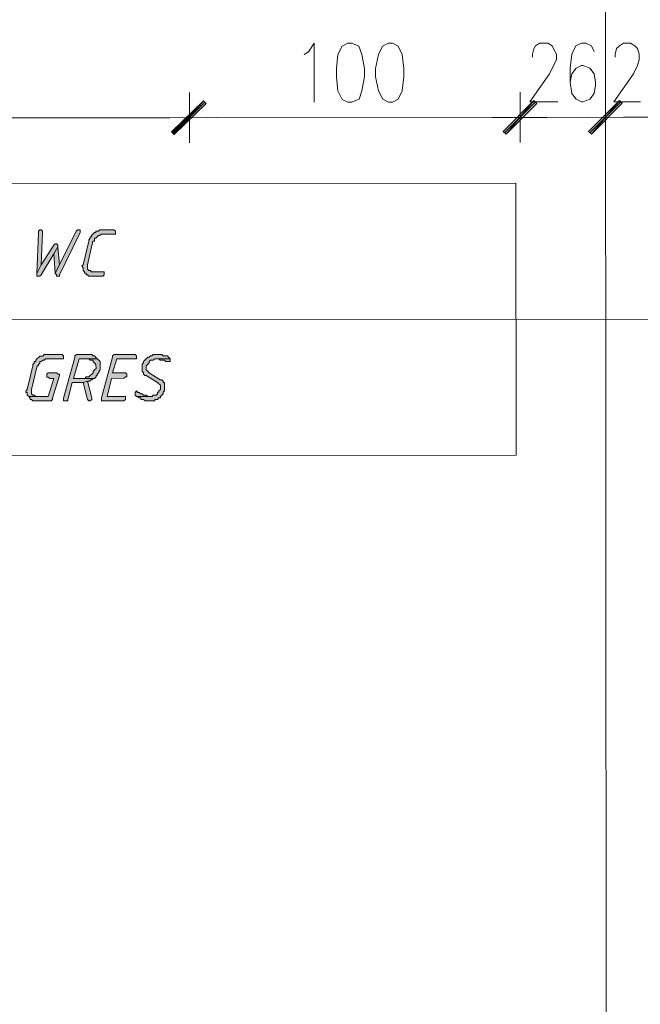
# Model space of a CAD drawing. Header units: inches. Extents: x -5850 to 5646, y 8947 to 13007.
# Tile 21 of 256: x -3916 to -3729, y 9567 to 9863. Entities that reach past the tile are written whole.
import ezdxf

# ---------------------------------------------------------------- set-up
doc = ezdxf.new("R2010")
doc.units = ezdxf.units.IN
doc.header["$MEASUREMENT"] = 0
for name, color, linetype in [('at_Entity', 7, 'Continuous'), ('at_Rect', 7, 'Continuous'), ('at_Solid', 7, 'Continuous')]:
    doc.layers.add(name, color=color, linetype=linetype)

msp = doc.modelspace()

# ---------------------------------------------------------------- hatches: boundary and pattern name
at = {"layer": 'at_Solid', "lineweight": 20}
for points in [[(-3860.49, 9838.99), (-3869.34, 9828.85), (-3870.18, 9829.69)], [(-3869.79, 9829.69), (-3869.34, 9828.85), (-3860.49, 9838.99)], [(-3859.65, 9838.15), (-3860.49, 9838.99), (-3869.34, 9828.85)], [(-3869.34, 9828.85), (-3860.49, 9838.99), (-3859.65, 9838.15)], [(-3760.84, 9839.08), (-3769.25, 9828.94), (-3770.08, 9829.78)], [(-3770.08, 9829.78), (-3769.25, 9828.94), (-3760.84, 9839.08)], [(-3759.94, 9838.23), (-3760.84, 9839.08), (-3769.25, 9828.94)], [(-3769.25, 9828.94), (-3760.84, 9839.08), (-3759.94, 9838.23)], [(-3735.02, 9839.1), (-3743.48, 9828.96), (-3744.32, 9829.8)], [(-3744.32, 9829.8), (-3743.48, 9828.96), (-3735.02, 9839.1)], [(-3734.18, 9838.26), (-3735.02, 9839.1), (-3743.48, 9828.96)], [(-3743.48, 9828.96), (-3735.02, 9839.1), (-3734.18, 9838.26)], [(-3909.86, 9800.09), (-3910.3, 9799.66), (-3910.3, 9799.24), (-3910.74, 9786.99), (-3909.46, 9789.53), (-3909.02, 9799.25), (-3909.02, 9799.66), (-3909.47, 9800.09)], [(-3898.04, 9800.1), (-3898.48, 9800.1), (-3898.87, 9799.67), (-3903.94, 9789.53), (-3905.22, 9787), (-3904.83, 9786.57), (-3904.83, 9786.15), (-3903.94, 9786.15), (-3903.94, 9786.57), (-3897.65, 9799.26), (-3897.65, 9800.1)], [(-3887.94, 9800.11), (-3891.74, 9800.1), (-3892.13, 9799.68), (-3892.96, 9799.68), (-3892.96, 9799.26), (-3893.41, 9799.26), (-3893.85, 9798.83), (-3894.24, 9798.41), (-3894.24, 9797.99), (-3894.69, 9797.99), (-3894.69, 9797.57), (-3895.08, 9797.14), (-3895.08, 9796.72), (-3896.8, 9789.54), (-3897.19, 9789.12), (-3896.8, 9788.69), (-3896.8, 9787.85), (-3896.35, 9787.43), (-3896.35, 9787.01), (-3895.91, 9787.01), (-3895.91, 9786.58), (-3895.52, 9786.58), (-3895.07, 9786.16), (-3890.89, 9786.16), (-3890.44, 9786.59), (-3890.44, 9787.43), (-3894.23, 9787.43), (-3894.68, 9787.85), (-3895.07, 9787.85), (-3895.52, 9788.27), (-3895.52, 9789.12), (-3895.52, 9789.54), (-3893.85, 9796.72), (-3893.41, 9796.72), (-3893.41, 9797.57), (-3892.96, 9797.57), (-3892.57, 9797.99), (-3892.12, 9798.41), (-3891.73, 9798.41), (-3891.29, 9798.84), (-3887.05, 9798.84), (-3887.05, 9799.68), (-3887.5, 9800.11)], [(-3905.23, 9795.87), (-3905.67, 9795.45), (-3909.46, 9789.53), (-3910.74, 9786.99), (-3910.74, 9786.57), (-3910.74, 9786.14), (-3909.85, 9786.15), (-3909.46, 9786.57), (-3905.67, 9792.91), (-3904.39, 9795.02), (-3904.39, 9795.45), (-3904.84, 9795.87)], [(-3904.39, 9795.02), (-3905.67, 9792.91), (-3905.22, 9787), (-3903.94, 9789.53)], [(-3903.52, 9762.5), (-3908.6, 9762.5), (-3908.99, 9762.07), (-3909.82, 9762.07), (-3910.27, 9761.65), (-3910.72, 9761.22), (-3911.11, 9760.81), (-3911.11, 9760.38), (-3911.55, 9760.38), (-3911.55, 9759.96), (-3911.94, 9759.53), (-3911.94, 9759.11), (-3913.66, 9751.93), (-3914.05, 9751.51), (-3914.05, 9751.08), (-3913.66, 9751.08), (-3913.66, 9750.24), (-3913.22, 9749.82), (-3910.71, 9749.82), (-3911.1, 9749.82), (-3911.54, 9750.24), (-3911.93, 9750.24), (-3912.38, 9750.67), (-3912.38, 9751.51), (-3912.38, 9751.93), (-3910.71, 9759.11), (-3910.27, 9759.11), (-3910.27, 9759.53), (-3909.82, 9759.96), (-3909.82, 9760.38), (-3909.43, 9760.38), (-3908.99, 9760.81), (-3908.6, 9760.81), (-3908.15, 9761.23), (-3902.69, 9761.23), (-3902.69, 9762.08), (-3903.08, 9762.5)], [(-3895.05, 9762.51), (-3898.84, 9762.51), (-3899.29, 9762.08), (-3899.29, 9761.66), (-3902.68, 9749.4), (-3902.68, 9748.56), (-3901.39, 9748.56), (-3901.39, 9748.98), (-3900.11, 9754.05), (-3896.77, 9754.05), (-3895.49, 9754.48), (-3894.65, 9754.48), (-3894.65, 9754.9), (-3894.2, 9754.9), (-3893.81, 9755.33), (-3893.37, 9755.33), (-3899.73, 9755.32), (-3898, 9761.24), (-3892.54, 9761.24), (-3892.93, 9761.66), (-3893.37, 9762.09), (-3893.82, 9762.09), (-3894.21, 9762.51), (-3894.66, 9762.51)], [(-3892.54, 9761.24), (-3895.05, 9761.24), (-3894.66, 9760.82), (-3893.82, 9760.82), (-3893.82, 9760.4), (-3893.37, 9759.97), (-3892.93, 9759.55), (-3892.92, 9758.28), (-3893.37, 9757.86), (-3893.82, 9757.44), (-3893.82, 9757.02), (-3894.21, 9756.59), (-3894.65, 9756.17), (-3895.04, 9755.75), (-3895.88, 9755.75), (-3896.32, 9755.33), (-3899.73, 9755.32), (-3893.37, 9755.33), (-3892.92, 9755.75), (-3892.92, 9756.17), (-3892.53, 9756.17), (-3892.53, 9756.59), (-3892.09, 9757.02), (-3892.09, 9757.44), (-3891.7, 9757.86), (-3891.7, 9759.13), (-3891.7, 9760.4), (-3892.09, 9760.82)], [(-3881.55, 9762.52), (-3887.46, 9762.52), (-3887.91, 9762.09), (-3887.91, 9761.67), (-3891.24, 9749.41), (-3891.24, 9748.57), (-3884.5, 9748.58), (-3884.05, 9749), (-3884.05, 9749.84), (-3889.57, 9749.84), (-3888.29, 9755.33), (-3884.5, 9755.34), (-3884.06, 9755.76), (-3883.67, 9755.76), (-3883.67, 9756.6), (-3884.06, 9757.03), (-3887.91, 9757.02), (-3886.63, 9761.25), (-3880.72, 9761.25), (-3880.72, 9762.1), (-3881.11, 9762.52)], [(-3874.36, 9762.53), (-3875.64, 9762.53), (-3876.03, 9762.1), (-3876.48, 9762.1), (-3876.92, 9761.68), (-3877.31, 9761.68), (-3877.76, 9761.25), (-3878.15, 9760.83), (-3878.6, 9760.41), (-3878.6, 9759.99), (-3878.99, 9759.56), (-3878.98, 9758.3), (-3878.98, 9757.45), (-3878.59, 9757.03), (-3878.59, 9756.61), (-3878.15, 9756.18), (-3877.76, 9756.18), (-3874.35, 9754.07), (-3873.96, 9753.66), (-3873.51, 9753.23), (-3873.51, 9751.97), (-3873.96, 9751.54), (-3873.96, 9751.12), (-3874.35, 9751.12), (-3874.35, 9750.7), (-3874.79, 9750.28), (-3875.63, 9750.28), (-3876.02, 9749.85), (-3880.71, 9749.85), (-3880.26, 9749.85), (-3879.87, 9749.42), (-3879.42, 9749.42), (-3879.42, 9749), (-3878.59, 9749), (-3878.14, 9748.58), (-3875.18, 9748.59), (-3875.18, 9749), (-3874.35, 9749), (-3873.96, 9749.43), (-3873.51, 9749.43), (-3873.51, 9749.85), (-3873.07, 9750.28), (-3872.68, 9750.7), (-3872.68, 9751.12), (-3872.23, 9751.54), (-3872.23, 9754.08), (-3872.68, 9754.08), (-3872.68, 9754.5), (-3873.07, 9754.92), (-3873.52, 9754.92), (-3876.92, 9757.03), (-3877.31, 9757.46), (-3877.76, 9757.87), (-3877.76, 9759.14), (-3877.31, 9759.56), (-3876.92, 9759.99), (-3876.92, 9760.41), (-3876.48, 9760.84), (-3875.64, 9760.84), (-3875.19, 9761.26), (-3870.57, 9761.26), (-3871.01, 9761.68), (-3871.4, 9762.11), (-3872.69, 9762.11), (-3873.08, 9762.53), (-3873.97, 9762.53)], [(-3870.57, 9761.26), (-3874.8, 9761.26), (-3873.97, 9761.26), (-3873.52, 9760.84), (-3872.24, 9760.84), (-3871.85, 9760.42), (-3870.57, 9760.42), (-3870.57, 9760.84)], [(-3904.8, 9757.01), (-3907.31, 9757.01), (-3907.76, 9756.58), (-3907.76, 9755.74), (-3907.31, 9755.74), (-3906.86, 9755.32), (-3905.64, 9755.32), (-3907.3, 9749.82), (-3913.22, 9749.82), (-3912.77, 9749.39), (-3912.77, 9748.97), (-3912.38, 9748.97), (-3911.93, 9748.55), (-3906.47, 9748.56), (-3906.02, 9748.98), (-3906.02, 9749.4), (-3903.91, 9756.16), (-3903.91, 9756.58), (-3904.36, 9756.58)], [(-3895.49, 9754.48), (-3896.77, 9754.05), (-3895.48, 9748.99), (-3895.04, 9748.57), (-3894.65, 9748.57), (-3894.2, 9748.99), (-3894.2, 9749.41)], [(-3880.71, 9751.54), (-3881.1, 9751.11), (-3881.1, 9750.27), (-3880.71, 9749.85), (-3876.47, 9749.85), (-3877.3, 9749.85), (-3877.75, 9750.27), (-3878.59, 9750.27), (-3878.98, 9750.7), (-3879.42, 9750.7), (-3879.87, 9751.11), (-3880.26, 9751.11)]]:
    msp.add_hatch(color=7, dxfattribs=at).paths.add_polyline_path(points)

# ---------------------------------------------------------------- linework, layer by layer
at = {"layer": 'at_Entity', "color": 7, "lineweight": 20}
for p, q in [((-3738.84, 9375.31), (-3739.28, 9871.2)), ((-3828.83, 9853.8), (-3827.16, 9856.34)), ((-3827.16, 9856.34), (-3827.14, 9838.6)), ((-3818.68, 9855.5), (-3819.96, 9852.96)), ((-3817.01, 9856.35), (-3818.68, 9855.5)), ((-3815.72, 9856.35), (-3817.01, 9856.35)), ((-3813.6, 9855.51), (-3815.72, 9856.35)), ((-3812.76, 9852.97), (-3813.6, 9855.51)), ((-3806.47, 9855.51), (-3807.69, 9852.98)), ((-3804.74, 9856.36), (-3806.47, 9855.51)), ((-3803.51, 9856.36), (-3804.74, 9856.36)), ((-3801.78, 9855.52), (-3803.51, 9856.36)), ((-3800.55, 9852.98), (-3801.78, 9855.52)), ((-3760.85, 9854.71), (-3760.4, 9855.55)), ((-3760.4, 9855.55), (-3759.12, 9856.4)), ((-3759.12, 9856.4), (-3756.61, 9856.4)), ((-3756.61, 9856.4), (-3755.33, 9855.56)), ((-3755.33, 9855.56), (-3754.94, 9854.72)), ((-3748.14, 9855.57), (-3749.42, 9853.03)), ((-3746.46, 9856.41), (-3748.14, 9855.57)), ((-3745.18, 9856.41), (-3746.46, 9856.41)), ((-3743.51, 9855.57), (-3745.18, 9856.41)), ((-3742.67, 9853.88), (-3743.51, 9855.57)), ((-3735.92, 9854.73), (-3735.03, 9855.58)), ((-3735.03, 9855.58), (-3733.81, 9856.42)), ((-3733.81, 9856.42), (-3731.69, 9856.42)), ((-3731.69, 9856.42), (-3730.4, 9855.58)), ((-3730.4, 9855.58), (-3729.57, 9854.74)), ((-3830.11, 9852.96), (-3828.83, 9853.8)), ((-3819.96, 9852.96), (-3820.4, 9848.74)), ((-3811.92, 9848.75), (-3812.76, 9852.97)), ((-3807.69, 9852.98), (-3808.58, 9848.75)), ((-3800.1, 9848.76), (-3800.55, 9852.98)), ((-3761.24, 9853.02), (-3760.85, 9854.71)), ((-3761.24, 9852.17), (-3761.24, 9853.02)), ((-3754.94, 9854.72), (-3754.05, 9853.02)), ((-3754.05, 9853.02), (-3754.04, 9851.34)), ((-3749.42, 9853.03), (-3749.86, 9848.81)), ((-3736.31, 9853.04), (-3735.92, 9854.73)), ((-3736.31, 9852.2), (-3736.31, 9853.04)), ((-3729.57, 9854.74), (-3729.12, 9853.05)), ((-3729.12, 9853.05), (-3729.12, 9851.36)), ((-3754.93, 9849.65), (-3756.16, 9847.11)), ((-3754.04, 9851.34), (-3754.93, 9849.65)), ((-3746.46, 9849.66), (-3748.13, 9848.81)), ((-3746.01, 9849.66), (-3746.46, 9849.66)), ((-3743.95, 9848.81), (-3746.01, 9849.66)), ((-3729.56, 9849.67), (-3730.84, 9847.13)), ((-3729.12, 9851.36), (-3729.56, 9849.67)), ((-3820.4, 9848.74), (-3820.4, 9846.21)), ((-3811.92, 9846.22), (-3811.92, 9848.75)), ((-3808.58, 9848.75), (-3808.58, 9846.22)), ((-3800.1, 9846.23), (-3800.1, 9848.76)), ((-3756.16, 9847.11), (-3762.06, 9838.66)), ((-3749.86, 9848.81), (-3749.86, 9844.58)), ((-3749.41, 9847.12), (-3749.86, 9844.58)), ((-3748.13, 9848.81), (-3749.41, 9847.12)), ((-3742.66, 9847.12), (-3743.95, 9848.81)), ((-3742.22, 9844.59), (-3742.66, 9847.12)), ((-3730.84, 9847.13), (-3736.75, 9838.68)), ((-3820.4, 9846.21), (-3819.95, 9841.98)), ((-3812.76, 9841.99), (-3811.92, 9846.22)), ((-3808.58, 9846.22), (-3807.68, 9842)), ((-3800.54, 9842), (-3800.1, 9846.23)), ((-3749.86, 9844.58), (-3749.41, 9841.21)), ((-3742.66, 9841.21), (-3742.21, 9843.74)), ((-3742.21, 9843.74), (-3742.22, 9844.59)), ((-3864.73, 9841.53), (-3864.71, 9826.32)), ((-3864.71, 9826.32), (-3864.73, 9841.53)), ((-3819.95, 9841.98), (-3818.66, 9839.45)), ((-3813.59, 9839.46), (-3812.76, 9841.99)), ((-3807.68, 9842), (-3806.45, 9839.46)), ((-3801.77, 9839.47), (-3800.54, 9842)), ((-3765.02, 9841.62), (-3765.01, 9826.41)), ((-3765.01, 9826.41), (-3765.02, 9841.62)), ((-3749.41, 9841.21), (-3748.12, 9839.52)), ((-3743.94, 9839.52), (-3742.66, 9841.21)), ((-3739.26, 9841.64), (-3739.24, 9826.43)), ((-3739.24, 9826.43), (-3739.26, 9841.64)), ((-3870.18, 9829.69), (-3860.49, 9838.99)), ((-3860.49, 9838.99), (-3869.79, 9829.69)), ((-3869.79, 9829.27), (-3860.1, 9838.57)), ((-3860.49, 9838.99), (-3869.34, 9828.85)), ((-3860.49, 9838.99), (-3869.34, 9828.85)), ((-3869.34, 9828.85), (-3860.49, 9838.99)), ((-3869.34, 9828.85), (-3860.49, 9838.99)), ((-3860.1, 9838.57), (-3869.34, 9829.27)), ((-3869.34, 9828.85), (-3859.65, 9838.15)), ((-3859.65, 9838.15), (-3869.34, 9828.85)), ((-3859.65, 9838.15), (-3860.49, 9838.99)), ((-3860.49, 9838.99), (-3859.65, 9838.15)), ((-3818.66, 9839.45), (-3816.99, 9838.61)), ((-3816.99, 9838.61), (-3815.71, 9838.61)), ((-3815.71, 9838.61), (-3813.59, 9839.46)), ((-3806.45, 9839.46), (-3804.72, 9838.62)), ((-3804.72, 9838.62), (-3803.5, 9838.62)), ((-3803.5, 9838.62), (-3801.77, 9839.47)), ((-3770.08, 9829.78), (-3760.84, 9839.08)), ((-3760.84, 9839.08), (-3770.08, 9829.78)), ((-3769.69, 9829.36), (-3760.39, 9838.66)), ((-3760.39, 9838.66), (-3769.69, 9829.36)), ((-3760.84, 9839.08), (-3769.25, 9828.94)), ((-3760.84, 9839.08), (-3769.25, 9828.94)), ((-3769.25, 9828.94), (-3760.84, 9839.08)), ((-3769.25, 9828.94), (-3760.84, 9839.08)), ((-3769.25, 9828.94), (-3759.94, 9838.23)), ((-3759.94, 9838.23), (-3769.25, 9828.94)), ((-3762.06, 9838.66), (-3753.64, 9838.66)), ((-3759.94, 9838.23), (-3760.84, 9839.08)), ((-3760.84, 9839.08), (-3759.94, 9838.23)), ((-3748.12, 9839.52), (-3746.45, 9838.67)), ((-3746.45, 9838.67), (-3746, 9838.67)), ((-3746, 9838.67), (-3743.94, 9839.52)), ((-3744.32, 9829.8), (-3735.02, 9839.1)), ((-3735.02, 9839.1), (-3744.32, 9829.8)), ((-3743.93, 9829.38), (-3734.63, 9838.68)), ((-3734.63, 9838.68), (-3743.93, 9829.38)), ((-3735.02, 9839.1), (-3743.48, 9828.96)), ((-3735.02, 9839.1), (-3743.48, 9828.96)), ((-3743.48, 9828.96), (-3735.02, 9839.1)), ((-3743.48, 9828.96), (-3735.02, 9839.1)), ((-3743.48, 9828.96), (-3734.18, 9838.26)), ((-3734.18, 9838.26), (-3743.48, 9828.96)), ((-3736.75, 9838.68), (-3728.72, 9838.69)), ((-3734.18, 9838.26), (-3735.02, 9839.1)), ((-3735.02, 9839.1), (-3734.18, 9838.26)), ((-4512.7, 9833.34), (-3870.63, 9833.91)), ((-3873.14, 9833.91), (-3856.69, 9833.93)), ((-3856.69, 9833.93), (-3873.14, 9833.91)), ((-3859.2, 9833.92), (-3770.53, 9834)), ((-3773.49, 9834), (-3756.98, 9834.02)), ((-3756.98, 9834.02), (-3773.49, 9834)), ((-3759.55, 9834.01), (-3744.77, 9834.03)), ((-3747.28, 9834.02), (-3730.83, 9834.04)), ((-3730.83, 9834.04), (-3747.28, 9834.02)), ((-3733.79, 9834.04), (-3719.84, 9834.05)), ((-3869.34, 9828.85), (-3870.18, 9829.69)), ((-3869.79, 9829.69), (-3869.34, 9828.85)), ((-3769.25, 9828.94), (-3770.08, 9829.78)), ((-3770.08, 9829.78), (-3769.25, 9828.94)), ((-3743.48, 9828.96), (-3744.32, 9829.8)), ((-3744.32, 9829.8), (-3743.48, 9828.96)), ((-3910.3, 9799.24), (-3910.74, 9786.99)), ((-3909.86, 9800.09), (-3910.3, 9799.66)), ((-3910.3, 9799.66), (-3910.3, 9799.24)), ((-3909.86, 9800.09), (-3909.86, 9800.09)), ((-3909.47, 9800.09), (-3909.86, 9800.09)), ((-3909.02, 9799.66), (-3909.47, 9800.09)), ((-3909.46, 9789.53), (-3909.02, 9799.25)), ((-3909.02, 9799.25), (-3909.02, 9799.66)), ((-3898.87, 9799.67), (-3903.94, 9789.53)), ((-3903.94, 9786.57), (-3897.65, 9799.26)), ((-3898.48, 9800.1), (-3898.87, 9799.67)), ((-3898.04, 9800.1), (-3898.48, 9800.1)), ((-3897.65, 9800.1), (-3898.04, 9800.1)), ((-3897.65, 9799.26), (-3897.65, 9800.1)), ((-3893.41, 9799.26), (-3893.85, 9798.83)), ((-3892.96, 9799.26), (-3893.41, 9799.26)), ((-3892.13, 9799.68), (-3892.96, 9799.68)), ((-3892.96, 9799.68), (-3892.96, 9799.26)), ((-3891.74, 9800.1), (-3892.13, 9799.68)), ((-3887.94, 9800.11), (-3891.74, 9800.1)), ((-3887.5, 9800.11), (-3887.94, 9800.11)), ((-3887.05, 9799.68), (-3887.5, 9800.11)), ((-3887.05, 9798.84), (-3887.05, 9799.68)), ((-3895.08, 9796.72), (-3896.8, 9789.54)), ((-3895.52, 9789.54), (-3893.85, 9796.72)), ((-3894.69, 9797.57), (-3895.08, 9797.14)), ((-3895.08, 9797.14), (-3895.08, 9796.72)), ((-3894.24, 9797.99), (-3894.69, 9797.99)), ((-3894.69, 9797.99), (-3894.69, 9797.57)), ((-3893.85, 9798.83), (-3894.24, 9798.41)), ((-3894.24, 9798.41), (-3894.24, 9797.99)), ((-3893.85, 9798.83), (-3893.85, 9798.83)), ((-3893.85, 9796.72), (-3893.41, 9796.72)), ((-3893.41, 9796.72), (-3893.41, 9797.57)), ((-3893.41, 9797.57), (-3892.96, 9797.57)), ((-3892.96, 9797.57), (-3892.57, 9797.99)), ((-3892.57, 9797.99), (-3892.12, 9798.41)), ((-3892.57, 9797.99), (-3892.57, 9797.99)), ((-3892.12, 9798.41), (-3891.73, 9798.41)), ((-3891.73, 9798.41), (-3891.29, 9798.84)), ((-3891.29, 9798.84), (-3887.05, 9798.84)), ((-3905.67, 9795.45), (-3909.46, 9789.53)), ((-3905.23, 9795.87), (-3905.67, 9795.45)), ((-3904.39, 9795.02), (-3905.67, 9792.91)), ((-3905.67, 9792.91), (-3904.39, 9795.02)), ((-3905.23, 9795.87), (-3905.23, 9795.87)), ((-3904.84, 9795.87), (-3905.23, 9795.87)), ((-3904.39, 9795.45), (-3904.84, 9795.87)), ((-3904.39, 9795.02), (-3904.39, 9795.45)), ((-3903.94, 9789.53), (-3904.39, 9795.02)), ((-3909.46, 9786.57), (-3905.67, 9792.91)), ((-3905.67, 9792.91), (-3905.22, 9787)), ((-3909.46, 9789.53), (-3910.74, 9786.99)), ((-3910.74, 9786.99), (-3909.46, 9789.53)), ((-3910.74, 9786.99), (-3910.74, 9786.57)), ((-3905.22, 9787), (-3903.94, 9789.53)), ((-3903.94, 9789.53), (-3905.22, 9787)), ((-3905.22, 9787), (-3904.83, 9786.57)), ((-3896.8, 9789.54), (-3897.19, 9789.12)), ((-3897.19, 9789.12), (-3897.19, 9789.12)), ((-3897.19, 9789.12), (-3896.8, 9788.69)), ((-3896.8, 9789.54), (-3896.8, 9789.54)), ((-3896.8, 9788.69), (-3896.8, 9787.85)), ((-3896.8, 9787.85), (-3896.35, 9787.43)), ((-3896.35, 9787.43), (-3896.35, 9787.01)), ((-3896.35, 9787.01), (-3895.91, 9787.01)), ((-3895.91, 9787.01), (-3895.91, 9786.58)), ((-3895.52, 9789.12), (-3895.52, 9789.54)), ((-3895.52, 9788.27), (-3895.52, 9789.12)), ((-3895.07, 9787.85), (-3895.52, 9788.27)), ((-3894.68, 9787.85), (-3895.07, 9787.85)), ((-3894.23, 9787.43), (-3894.68, 9787.85)), ((-3890.44, 9787.43), (-3894.23, 9787.43)), ((-3890.44, 9786.59), (-3890.44, 9787.43)), ((-3910.74, 9786.57), (-3910.74, 9786.14)), ((-3910.74, 9786.14), (-3909.85, 9786.15)), ((-3909.85, 9786.15), (-3909.46, 9786.57)), ((-3904.83, 9786.57), (-3904.83, 9786.15)), ((-3904.83, 9786.15), (-3903.94, 9786.15)), ((-3903.94, 9786.15), (-3903.94, 9786.57)), ((-3895.91, 9786.58), (-3895.52, 9786.58)), ((-3895.52, 9786.58), (-3895.07, 9786.16)), ((-3895.07, 9786.16), (-3890.89, 9786.16)), ((-3890.89, 9786.16), (-3890.44, 9786.59)), ((-4002.79, 9772.97), (-3652.2, 9773.28)), ((-3911.11, 9760.38), (-3911.55, 9760.38)), ((-3911.55, 9760.38), (-3911.55, 9759.96)), ((-3910.72, 9761.22), (-3911.11, 9760.81)), ((-3911.11, 9760.81), (-3911.11, 9760.38)), ((-3910.27, 9761.65), (-3910.72, 9761.22)), ((-3909.82, 9762.07), (-3910.27, 9761.65)), ((-3910.27, 9761.65), (-3910.27, 9761.65)), ((-3908.99, 9762.07), (-3909.82, 9762.07)), ((-3909.82, 9759.96), (-3909.82, 9760.38)), ((-3909.82, 9760.38), (-3909.43, 9760.38)), ((-3909.43, 9760.38), (-3908.99, 9760.81)), ((-3908.6, 9762.5), (-3908.99, 9762.07)), ((-3908.99, 9760.81), (-3908.6, 9760.81)), ((-3903.52, 9762.5), (-3908.6, 9762.5)), ((-3908.6, 9760.81), (-3908.15, 9761.23)), ((-3908.15, 9761.23), (-3902.69, 9761.23)), ((-3903.08, 9762.5), (-3903.52, 9762.5)), ((-3902.69, 9762.08), (-3903.08, 9762.5)), ((-3902.69, 9761.23), (-3902.69, 9762.08)), ((-3899.29, 9761.66), (-3902.68, 9749.4)), ((-3899.73, 9755.32), (-3898, 9761.24)), ((-3898.84, 9762.51), (-3899.29, 9762.08)), ((-3899.29, 9762.08), (-3899.29, 9761.66)), ((-3895.05, 9762.51), (-3898.84, 9762.51)), ((-3898, 9761.24), (-3892.54, 9761.24)), ((-3894.66, 9762.51), (-3895.05, 9762.51)), ((-3892.54, 9761.24), (-3895.05, 9761.24)), ((-3895.05, 9761.24), (-3894.66, 9760.82)), ((-3894.21, 9762.51), (-3894.66, 9762.51)), ((-3894.66, 9760.82), (-3893.82, 9760.82)), ((-3893.82, 9762.09), (-3894.21, 9762.51)), ((-3893.37, 9762.09), (-3893.82, 9762.09)), ((-3893.82, 9760.82), (-3893.82, 9760.4)), ((-3893.82, 9760.4), (-3893.37, 9759.97)), ((-3892.93, 9761.66), (-3893.37, 9762.09)), ((-3892.54, 9761.24), (-3892.93, 9761.66)), ((-3892.93, 9761.66), (-3892.93, 9761.66)), ((-3892.09, 9760.82), (-3892.54, 9761.24)), ((-3891.7, 9760.4), (-3892.09, 9760.82)), ((-3892.09, 9760.82), (-3892.09, 9760.82)), ((-3891.7, 9759.13), (-3891.7, 9760.4)), ((-3887.91, 9761.67), (-3891.24, 9749.41)), ((-3887.46, 9762.52), (-3887.91, 9762.09)), ((-3887.91, 9762.09), (-3887.91, 9761.67)), ((-3887.91, 9757.02), (-3886.63, 9761.25)), ((-3881.55, 9762.52), (-3887.46, 9762.52)), ((-3886.63, 9761.25), (-3880.72, 9761.25)), ((-3881.11, 9762.52), (-3881.55, 9762.52)), ((-3880.72, 9762.1), (-3881.11, 9762.52)), ((-3880.72, 9761.25), (-3880.72, 9762.1)), ((-3878.15, 9760.83), (-3878.6, 9760.41)), ((-3878.6, 9760.41), (-3878.6, 9759.99)), ((-3877.76, 9761.25), (-3878.15, 9760.83)), ((-3878.15, 9760.83), (-3878.15, 9760.83)), ((-3877.31, 9761.68), (-3877.76, 9761.25)), ((-3877.76, 9761.25), (-3877.76, 9761.25)), ((-3876.92, 9761.68), (-3877.31, 9761.68)), ((-3876.48, 9762.1), (-3876.92, 9761.68)), ((-3876.92, 9760.41), (-3876.48, 9760.84)), ((-3876.92, 9759.99), (-3876.92, 9760.41)), ((-3876.03, 9762.1), (-3876.48, 9762.1)), ((-3876.48, 9760.84), (-3875.64, 9760.84)), ((-3875.64, 9762.53), (-3876.03, 9762.1)), ((-3874.36, 9762.53), (-3875.64, 9762.53)), ((-3875.64, 9760.84), (-3875.19, 9761.26)), ((-3875.19, 9761.26), (-3870.57, 9761.26)), ((-3870.57, 9761.26), (-3874.8, 9761.26)), ((-3874.8, 9761.26), (-3873.97, 9761.26)), ((-3873.97, 9762.53), (-3874.36, 9762.53)), ((-3873.08, 9762.53), (-3873.97, 9762.53)), ((-3873.97, 9761.26), (-3873.52, 9760.84)), ((-3873.52, 9760.84), (-3872.24, 9760.84)), ((-3872.69, 9762.11), (-3873.08, 9762.53)), ((-3871.4, 9762.11), (-3872.69, 9762.11)), ((-3872.24, 9760.84), (-3871.85, 9760.42)), ((-3871.85, 9760.42), (-3870.57, 9760.42)), ((-3871.01, 9761.68), (-3871.4, 9762.11)), ((-3870.57, 9761.26), (-3871.01, 9761.68)), ((-3871.01, 9761.68), (-3871.01, 9761.68)), ((-3870.57, 9760.84), (-3870.57, 9761.26)), ((-3870.57, 9760.42), (-3870.57, 9760.84)), ((-3911.94, 9759.11), (-3913.66, 9751.93)), ((-3912.38, 9751.93), (-3910.71, 9759.11)), ((-3911.55, 9759.96), (-3911.94, 9759.53)), ((-3911.94, 9759.53), (-3911.94, 9759.11)), ((-3910.71, 9759.11), (-3910.27, 9759.11)), ((-3910.27, 9759.53), (-3909.82, 9759.96)), ((-3910.27, 9759.11), (-3910.27, 9759.53)), ((-3893.37, 9757.86), (-3893.82, 9757.44)), ((-3893.82, 9757.44), (-3893.82, 9757.02)), ((-3893.37, 9759.97), (-3893.37, 9759.97)), ((-3893.37, 9759.97), (-3892.93, 9759.55)), ((-3892.92, 9758.28), (-3893.37, 9757.86)), ((-3893.37, 9757.86), (-3893.37, 9757.86)), ((-3892.93, 9759.55), (-3892.92, 9758.28)), ((-3892.09, 9757.44), (-3891.7, 9757.86)), ((-3892.09, 9757.02), (-3892.09, 9757.44)), ((-3891.7, 9757.86), (-3891.7, 9759.13)), ((-3878.6, 9759.99), (-3878.99, 9759.56)), ((-3878.99, 9759.56), (-3878.98, 9758.3)), ((-3878.98, 9758.3), (-3878.98, 9757.45)), ((-3878.98, 9757.45), (-3878.59, 9757.03)), ((-3877.76, 9759.14), (-3877.31, 9759.56)), ((-3877.76, 9757.87), (-3877.76, 9759.14)), ((-3877.31, 9757.46), (-3877.76, 9757.87)), ((-3877.31, 9759.56), (-3876.92, 9759.99)), ((-3877.31, 9759.56), (-3877.31, 9759.56)), ((-3876.92, 9757.03), (-3877.31, 9757.46)), ((-3877.31, 9757.46), (-3877.31, 9757.46)), ((-3907.31, 9757.01), (-3907.76, 9756.58)), ((-3907.76, 9756.58), (-3907.76, 9755.74)), ((-3907.76, 9755.74), (-3907.31, 9755.74)), ((-3904.8, 9757.01), (-3907.31, 9757.01)), ((-3907.31, 9755.74), (-3906.86, 9755.32)), ((-3905.64, 9755.32), (-3907.3, 9749.82)), ((-3906.86, 9755.32), (-3905.64, 9755.32)), ((-3906.02, 9749.4), (-3903.91, 9756.16)), ((-3904.36, 9756.58), (-3904.8, 9757.01)), ((-3903.91, 9756.58), (-3904.36, 9756.58)), ((-3903.91, 9756.16), (-3903.91, 9756.58)), ((-3896.32, 9755.33), (-3899.73, 9755.32)), ((-3899.73, 9755.32), (-3893.37, 9755.33)), ((-3893.37, 9755.33), (-3899.73, 9755.32)), ((-3895.49, 9754.48), (-3896.77, 9754.05)), ((-3896.77, 9754.05), (-3895.49, 9754.48)), ((-3895.88, 9755.75), (-3896.32, 9755.33)), ((-3895.04, 9755.75), (-3895.88, 9755.75)), ((-3894.2, 9749.41), (-3895.49, 9754.48)), ((-3895.49, 9754.48), (-3894.65, 9754.48)), ((-3894.65, 9756.17), (-3895.04, 9755.75)), ((-3894.21, 9756.59), (-3894.65, 9756.17)), ((-3894.65, 9756.17), (-3894.65, 9756.17)), ((-3894.65, 9754.48), (-3894.65, 9754.9)), ((-3894.65, 9754.9), (-3894.2, 9754.9)), ((-3893.82, 9757.02), (-3894.21, 9756.59)), ((-3894.2, 9754.9), (-3893.81, 9755.33)), ((-3893.81, 9755.33), (-3893.37, 9755.33)), ((-3893.37, 9755.33), (-3892.92, 9755.75)), ((-3892.92, 9755.75), (-3892.92, 9756.17)), ((-3892.92, 9756.17), (-3892.53, 9756.17)), ((-3892.53, 9756.59), (-3892.09, 9757.02)), ((-3892.53, 9756.17), (-3892.53, 9756.59)), ((-3889.57, 9749.84), (-3888.29, 9755.33)), ((-3888.29, 9755.33), (-3884.5, 9755.34)), ((-3884.06, 9757.03), (-3887.91, 9757.02)), ((-3884.5, 9755.34), (-3884.06, 9755.76)), ((-3883.67, 9756.6), (-3884.06, 9757.03)), ((-3884.06, 9755.76), (-3883.67, 9755.76)), ((-3883.67, 9755.76), (-3883.67, 9756.6)), ((-3878.59, 9757.03), (-3878.59, 9756.61)), ((-3878.59, 9756.61), (-3878.15, 9756.18)), ((-3878.15, 9756.18), (-3877.76, 9756.18)), ((-3877.76, 9756.18), (-3874.35, 9754.07)), ((-3873.52, 9754.92), (-3876.92, 9757.03)), ((-3873.07, 9754.92), (-3873.52, 9754.92)), ((-3872.68, 9754.5), (-3873.07, 9754.92)), ((-3872.68, 9754.08), (-3872.68, 9754.5)), ((-3913.66, 9751.93), (-3914.05, 9751.51)), ((-3914.05, 9751.51), (-3914.05, 9751.08)), ((-3913.66, 9751.93), (-3913.66, 9751.93)), ((-3912.38, 9751.51), (-3912.38, 9751.93)), ((-3912.38, 9750.67), (-3912.38, 9751.51)), ((-3901.39, 9748.98), (-3900.11, 9754.05)), ((-3900.11, 9754.05), (-3896.77, 9754.05)), ((-3896.77, 9754.05), (-3895.48, 9748.99)), ((-3880.71, 9751.54), (-3881.1, 9751.11)), ((-3880.71, 9751.54), (-3880.71, 9751.54)), ((-3880.26, 9751.11), (-3880.71, 9751.54)), ((-3874.35, 9754.07), (-3873.96, 9753.66)), ((-3873.96, 9753.66), (-3873.96, 9753.66)), ((-3873.96, 9753.66), (-3873.51, 9753.23)), ((-3873.51, 9751.97), (-3873.96, 9751.54)), ((-3873.96, 9751.54), (-3873.96, 9751.12)), ((-3873.51, 9753.23), (-3873.51, 9751.97)), ((-3872.23, 9754.08), (-3872.68, 9754.08)), ((-3872.68, 9751.12), (-3872.23, 9751.54)), ((-3872.23, 9751.54), (-3872.23, 9754.08)), ((-3914.05, 9751.08), (-3913.66, 9751.08)), ((-3913.66, 9751.08), (-3913.66, 9750.24)), ((-3913.66, 9750.24), (-3913.66, 9750.24)), ((-3913.66, 9750.24), (-3913.22, 9749.82)), ((-3907.3, 9749.82), (-3913.22, 9749.82)), ((-3913.22, 9749.82), (-3912.77, 9749.39)), ((-3913.22, 9749.82), (-3910.71, 9749.82)), ((-3912.77, 9749.39), (-3912.77, 9748.97)), ((-3912.77, 9748.97), (-3912.38, 9748.97)), ((-3911.93, 9750.24), (-3912.38, 9750.67)), ((-3912.38, 9748.97), (-3911.93, 9748.55)), ((-3911.54, 9750.24), (-3911.93, 9750.24)), ((-3911.93, 9748.55), (-3906.47, 9748.56)), ((-3911.1, 9749.82), (-3911.54, 9750.24)), ((-3910.71, 9749.82), (-3911.1, 9749.82)), ((-3906.47, 9748.56), (-3906.02, 9748.98)), ((-3906.02, 9748.98), (-3906.02, 9749.4)), ((-3902.68, 9749.4), (-3902.68, 9748.56)), ((-3902.68, 9748.56), (-3901.39, 9748.56)), ((-3901.39, 9748.56), (-3901.39, 9748.98)), ((-3895.48, 9748.99), (-3895.48, 9748.99)), ((-3895.48, 9748.99), (-3895.04, 9748.57)), ((-3895.04, 9748.57), (-3894.65, 9748.57)), ((-3894.65, 9748.57), (-3894.2, 9748.99)), ((-3894.2, 9748.99), (-3894.2, 9749.41)), ((-3894.2, 9749.41), (-3894.2, 9749.41)), ((-3891.24, 9749.41), (-3891.24, 9748.57)), ((-3891.24, 9748.57), (-3884.5, 9748.58)), ((-3884.05, 9749.84), (-3889.57, 9749.84)), ((-3884.5, 9748.58), (-3884.05, 9749)), ((-3884.05, 9749), (-3884.05, 9749.84)), ((-3881.1, 9751.11), (-3881.1, 9750.27)), ((-3881.1, 9750.27), (-3881.1, 9750.27)), ((-3881.1, 9750.27), (-3880.71, 9749.85)), ((-3880.71, 9749.85), (-3876.47, 9749.85)), ((-3876.02, 9749.85), (-3880.71, 9749.85)), ((-3880.71, 9749.85), (-3880.26, 9749.85)), ((-3879.87, 9751.11), (-3880.26, 9751.11)), ((-3880.26, 9749.85), (-3879.87, 9749.42)), ((-3879.42, 9750.7), (-3879.87, 9751.11)), ((-3879.87, 9749.42), (-3879.42, 9749.42)), ((-3878.98, 9750.7), (-3879.42, 9750.7)), ((-3879.42, 9749.42), (-3879.42, 9749)), ((-3879.42, 9749), (-3878.59, 9749)), ((-3878.59, 9750.27), (-3878.98, 9750.7)), ((-3877.75, 9750.27), (-3878.59, 9750.27)), ((-3878.59, 9749), (-3878.14, 9748.58)), ((-3878.14, 9748.58), (-3875.18, 9748.59)), ((-3877.3, 9749.85), (-3877.75, 9750.27)), ((-3876.47, 9749.85), (-3877.3, 9749.85)), ((-3875.63, 9750.28), (-3876.02, 9749.85)), ((-3874.79, 9750.28), (-3875.63, 9750.28)), ((-3875.18, 9748.59), (-3875.18, 9749)), ((-3875.18, 9749), (-3874.35, 9749)), ((-3874.35, 9750.7), (-3874.79, 9750.28)), ((-3873.96, 9751.12), (-3874.35, 9751.12)), ((-3874.35, 9751.12), (-3874.35, 9750.7)), ((-3874.35, 9749), (-3873.96, 9749.43)), ((-3873.96, 9749.43), (-3873.51, 9749.43)), ((-3873.51, 9749.85), (-3873.07, 9750.28)), ((-3873.51, 9749.43), (-3873.51, 9749.85)), ((-3873.07, 9750.28), (-3872.68, 9750.7)), ((-3873.07, 9750.28), (-3873.07, 9750.28)), ((-3872.68, 9750.7), (-3872.68, 9751.12))]:
    msp.add_line(p, q, dxfattribs=at)
at = {"layer": 'at_Rect', "color": 7, "lineweight": 20}
for p, q in [((-4002.82, 9813.94), (-3766.28, 9814.16)), ((-3766.21, 9732.21), (-3766.28, 9814.16)), ((-3766.21, 9732.21), (-4002.75, 9732))]:
    msp.add_line(p, q, dxfattribs=at)

doc.saveas('drawing.dxf')
